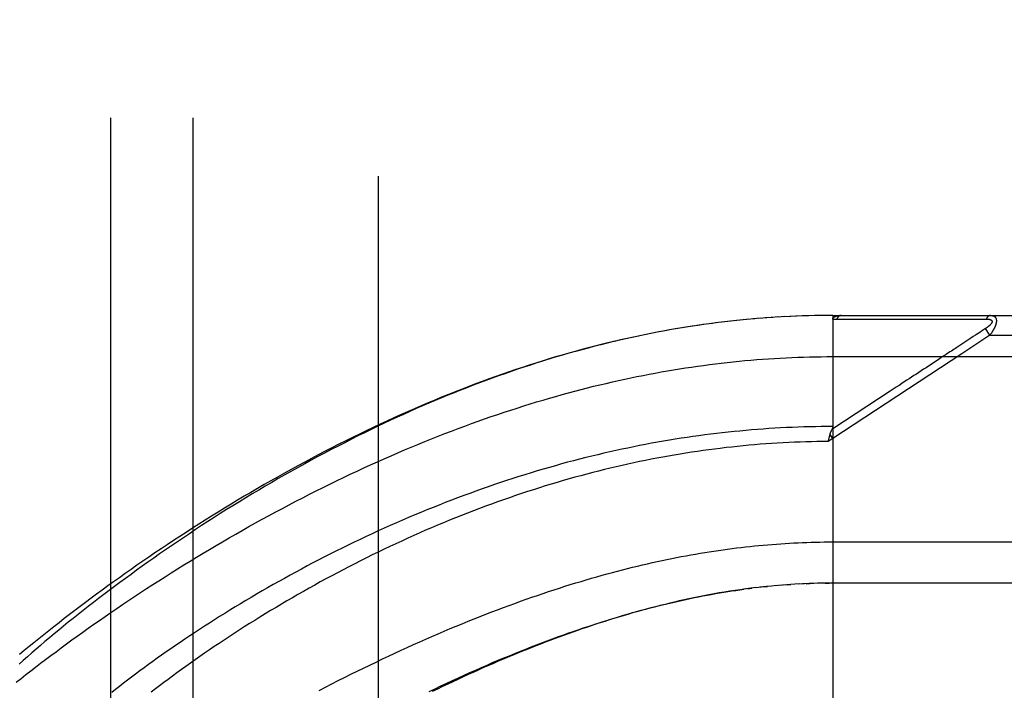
# Model space of a CAD drawing. Header units: inches. Extents: x 0 to 243, y 0 to 157.
# Tile 92 of 256: x 102.14 to 103.64, y 46.73 to 47.75. Entities that reach past the tile are written whole.
import ezdxf

# ---------------------------------------------------------------- set-up
doc = ezdxf.new("R2010")
doc.units = ezdxf.units.IN
doc.header["$LTSCALE"] = 13.357143
doc.header["$MEASUREMENT"] = 0
doc.linetypes.add('HIDDEN', pattern=[0.2, 0.1, -0.1])
for name, color, linetype in [('DEFAULT_2', 8, 'HIDDEN'), ('RIGHTHAND_DOOR_ASSEMBLY', 7, 'CONTINUOUS'), ('SUBPANEL', 7, 'CONTINUOUS')]:
    doc.layers.add(name, color=color, linetype=linetype)

msp = doc.modelspace()

# ---------------------------------------------------------------- linework, layer by layer
at = {"layer": 'DEFAULT_2', "color": 8, "linetype": 'HIDDEN'}
msp.add_line((102.6885, 111.6234), (102.6885, 42.5194), dxfattribs=at)
at = {"layer": 'RIGHTHAND_DOOR_ASSEMBLY', "color": 8, "linetype": 'HIDDEN'}
for p, q in [((103.3055, 47.2958), (103.2943, 47.2952)), ((103.3146, 47.2962), (103.3036, 47.2957)), ((103.3237, 47.2966), (103.313, 47.2962)), ((103.3328, 47.297), (103.3223, 47.2966)), ((103.3419, 47.2972), (103.3317, 47.2969)), ((103.351, 47.2974), (103.341, 47.2972)), ((103.36, 47.2976), (103.3503, 47.2974)), ((103.3691, 47.2977), (103.3596, 47.2976)), ((103.3782, 47.2977), (103.369, 47.2977)), ((103.3782, 47.2977), (104.252, 47.2977)), ((103.3782, 47.2977), (103.3782, 46.633)), ((103.1677, 47.2817), (103.1527, 47.2794)), ((103.1769, 47.2831), (103.1623, 47.2809)), ((103.1862, 47.2844), (103.1718, 47.2823)), ((103.1955, 47.2856), (103.1813, 47.2837)), ((103.2047, 47.2868), (103.1908, 47.285)), ((103.2139, 47.2879), (103.2002, 47.2863)), ((103.2231, 47.289), (103.2097, 47.2874)), ((103.2323, 47.29), (103.2191, 47.2886)), ((103.2415, 47.2909), (103.2286, 47.2896)), ((103.2507, 47.2918), (103.238, 47.2906)), ((103.2598, 47.2926), (103.2474, 47.2915)), ((103.269, 47.2934), (103.2568, 47.2924)), ((103.2781, 47.2941), (103.2662, 47.2932)), ((103.2872, 47.2947), (103.2755, 47.2939)), ((103.2963, 47.2953), (103.2849, 47.2946)), ((103.3842, 47.292), (103.4083, 47.292)), ((103.5769, 47.2921), (103.5806, 47.2921)), ((103.5806, 47.2921), (103.584, 47.2921)), ((103.584, 47.2921), (103.5872, 47.2921)), ((103.5872, 47.2921), (103.5919, 47.2921)), ((103.5919, 47.2921), (103.5949, 47.2922)), ((103.5949, 47.2922), (103.6111, 47.2922)), ((103.6165, 47.2677), (103.5739, 47.2396)), ((103.5913, 47.2655), (103.5876, 47.2631)), ((103.6013, 47.272), (103.5961, 47.2686)), ((103.6037, 47.2736), (103.6013, 47.272)), ((103.6099, 47.2777), (103.6037, 47.2736)), ((103.6165, 47.2677), (103.6099, 47.2777)), ((103.6165, 47.2677), (104.282, 47.2677)), ((103.5876, 47.2631), (103.5662, 47.249)), ((103.5739, 47.2396), (103.3782, 47.1109)), ((103.3782, 47.2352), (104.282, 47.2352)), ((103.54, 47.2318), (103.5197, 47.2184)), ((103.5197, 47.2184), (103.516, 47.216)), ((103.4652, 47.1826), (103.3962, 47.1373)), ((103.3962, 47.1373), (103.377, 47.1247)), ((103.3782, 47.1109), (103.3741, 47.1172)), ((103.3782, 47.1109), (103.3714, 47.1064)), ((103.3714, 47.1064), (103.3721, 47.1095)), ((103.3721, 47.1095), (103.3724, 47.1107)), ((103.3724, 47.1107), (103.3727, 47.1119)), ((103.3717, 46.9539), (104.282, 46.9539)), ((103.2495, 46.883), (103.2555, 46.8838)), ((103.27, 46.8855), (103.2615, 46.8845)), ((103.2734, 46.8859), (103.2794, 46.8865)), ((103.2998, 46.8883), (103.2912, 46.8876)), ((103.3069, 46.8888), (103.2971, 46.8881)), ((103.3088, 46.889), (103.3146, 46.8894)), ((103.328, 46.8902), (103.3205, 46.8897)), ((103.3351, 46.8905), (103.3263, 46.8901)), ((103.3379, 46.8906), (103.3436, 46.8908)), ((103.3567, 46.8912), (103.3494, 46.891)), ((103.3639, 46.8913), (103.3552, 46.8912)), ((103.3667, 46.8914), (103.3725, 46.8914)), ((104.252, 46.8914), (103.3782, 46.8914))]:
    msp.add_line(p, q, dxfattribs=at)
for points in [[(103.3782, 47.2919), (103.3782, 47.292), (103.3782, 47.2922), (103.3783, 47.2923), (103.3783, 47.2925), (103.3783, 47.2926), (103.3783, 47.2928), (103.3784, 47.2929), (103.3784, 47.2931), (103.3785, 47.2932), (103.3785, 47.2933), (103.3786, 47.2935), (103.3787, 47.2936), (103.3787, 47.2937), (103.3788, 47.2939), (103.3789, 47.294), (103.379, 47.2941), (103.3791, 47.2943), (103.3792, 47.2944), (103.3793, 47.2945), (103.3794, 47.2946), (103.3796, 47.2948), (103.3797, 47.2949), (103.3798, 47.295), (103.38, 47.2951), (103.3801, 47.2952), (103.3803, 47.2953), (103.3805, 47.2955), (103.3807, 47.2956), (103.3809, 47.2957), (103.3811, 47.2958), (103.3813, 47.2959), (103.3815, 47.296), (103.3817, 47.2961), (103.3819, 47.2962), (103.3822, 47.2963), (103.3825, 47.2964), (103.3827, 47.2965), (103.383, 47.2966), (103.3833, 47.2967), (103.3836, 47.2968), (103.384, 47.2969), (103.3843, 47.297), (103.3847, 47.2971), (103.3851, 47.2972), (103.3855, 47.2972), (103.3859, 47.2973), (103.3863, 47.2974), (103.3867, 47.2974), (103.3872, 47.2975), (103.3877, 47.2975), (103.3882, 47.2976), (103.3887, 47.2976), (103.3892, 47.2977), (103.3898, 47.2977), (103.3904, 47.2977), (103.3909, 47.2977)], [(103.3909, 47.2977), (103.3907, 47.2977), (103.3905, 47.2977), (103.3903, 47.2977), (103.39, 47.2976), (103.3898, 47.2976), (103.3896, 47.2975), (103.3894, 47.2974), (103.3891, 47.2974), (103.3889, 47.2973), (103.3887, 47.2972), (103.3885, 47.2971), (103.3883, 47.297), (103.3881, 47.2968), (103.3878, 47.2967), (103.3876, 47.2965), (103.3874, 47.2964), (103.3872, 47.2962), (103.387, 47.296), (103.3868, 47.2958), (103.3866, 47.2956), (103.3864, 47.2954), (103.3862, 47.2952), (103.3861, 47.295), (103.3859, 47.2948), (103.3857, 47.2945), (103.3855, 47.2943), (103.3853, 47.294), (103.3852, 47.2938), (103.385, 47.2935), (103.3848, 47.2932), (103.3847, 47.2929), (103.3845, 47.2926), (103.3844, 47.2923), (103.3842, 47.292)], [(103.6177, 47.2977), (103.6175, 47.2977), (103.6173, 47.2977), (103.6171, 47.2977), (103.6168, 47.2976), (103.6166, 47.2976), (103.6164, 47.2975), (103.6162, 47.2975), (103.616, 47.2974), (103.6157, 47.2973), (103.6155, 47.2972), (103.6153, 47.2971), (103.6151, 47.297), (103.6149, 47.2969), (103.6147, 47.2967), (103.6145, 47.2966), (103.6143, 47.2964), (103.6141, 47.2963), (103.6139, 47.2961), (103.6137, 47.2959), (103.6135, 47.2957), (103.6133, 47.2955), (103.6131, 47.2953), (103.6129, 47.2951), (103.6127, 47.2949), (103.6125, 47.2946), (103.6124, 47.2944), (103.6122, 47.2942), (103.612, 47.2939), (103.6119, 47.2936), (103.6117, 47.2934), (103.6115, 47.2931), (103.6114, 47.2928), (103.6112, 47.2925), (103.6111, 47.2922)], [(103.6177, 47.2977), (103.6182, 47.2977), (103.6186, 47.2977), (103.619, 47.2976), (103.6194, 47.2976), (103.6198, 47.2976), (103.6201, 47.2975), (103.6204, 47.2974), (103.6208, 47.2973), (103.6211, 47.2973), (103.6214, 47.2972), (103.6216, 47.2971), (103.6219, 47.297), (103.6222, 47.2969), (103.6224, 47.2967), (103.6227, 47.2966), (103.6229, 47.2965), (103.6231, 47.2964), (103.6233, 47.2962), (103.6235, 47.2961), (103.6237, 47.296), (103.6239, 47.2958), (103.624, 47.2957), (103.6242, 47.2955), (103.6244, 47.2953), (103.6245, 47.2952), (103.6247, 47.295), (103.6248, 47.2948), (103.6249, 47.2947), (103.6251, 47.2945), (103.6252, 47.2943), (103.6253, 47.2941), (103.6254, 47.2939), (103.6255, 47.2937), (103.6256, 47.2936), (103.6257, 47.2934), (103.6258, 47.2932), (103.6259, 47.2929), (103.6259, 47.2927), (103.626, 47.2925), (103.6261, 47.2923), (103.6261, 47.2921), (103.6262, 47.2919), (103.6262, 47.2916), (103.6263, 47.2914), (103.6263, 47.2912), (103.6263, 47.2909), (103.6264, 47.2907), (103.6264, 47.2904), (103.6264, 47.2902), (103.6264, 47.2899), (103.6264, 47.2897), (103.6264, 47.2894), (103.6264, 47.2891), (103.6264, 47.2889), (103.6264, 47.2886), (103.6264, 47.2883), (103.6264, 47.288), (103.6263, 47.2877), (103.6263, 47.2874), (103.6262, 47.2871), (103.6262, 47.2868), (103.6261, 47.2865), (103.6261, 47.2862), (103.626, 47.2859), (103.626, 47.2856), (103.6259, 47.2853), (103.6258, 47.2849), (103.6257, 47.2846), (103.6256, 47.2843), (103.6255, 47.2839), (103.6254, 47.2836), (103.6253, 47.2832), (103.6252, 47.2829), (103.625, 47.2825), (103.6249, 47.2821), (103.6248, 47.2818), (103.6246, 47.2814), (103.6245, 47.281), (103.6243, 47.2806), (103.6241, 47.2802), (103.6239, 47.2798), (103.6238, 47.2794), (103.6236, 47.279), (103.6234, 47.2785), (103.6231, 47.2781), (103.6229, 47.2777), (103.6227, 47.2772), (103.6224, 47.2767), (103.6222, 47.2763), (103.6219, 47.2758), (103.6216, 47.2753), (103.6213, 47.2748), (103.621, 47.2743), (103.6207, 47.2737), (103.6204, 47.2732), (103.62, 47.2726), (103.6196, 47.2721), (103.6193, 47.2715), (103.6188, 47.2709), (103.6184, 47.2703), (103.618, 47.2696), (103.6175, 47.269), (103.617, 47.2684), (103.6165, 47.2677)], [(103.3782, 47.2919), (103.3792, 47.2919), (103.3802, 47.292), (103.3812, 47.292), (103.3822, 47.292), (103.3832, 47.292), (103.3842, 47.292)], [(103.4083, 47.292), (103.4136, 47.292), (103.4188, 47.292), (103.4238, 47.292), (103.4287, 47.292), (103.4336, 47.292), (103.4383, 47.292), (103.4429, 47.292), (103.4473, 47.292), (103.4516, 47.292), (103.4557, 47.292), (103.4597, 47.292), (103.4635, 47.292), (103.4674, 47.292), (103.4712, 47.292), (103.4749, 47.2921), (103.4787, 47.2921), (103.4902, 47.2921)], [(103.4902, 47.2921), (103.4939, 47.2921), (103.4976, 47.2921), (103.5011, 47.2921), (103.5045, 47.2921), (103.5078, 47.2921), (103.5109, 47.2921), (103.5195, 47.2921)], [(103.5195, 47.2921), (103.5221, 47.2921), (103.5247, 47.2921), (103.5273, 47.2921), (103.5299, 47.2921), (103.5325, 47.2921), (103.5376, 47.2921)], [(103.5376, 47.2921), (103.5402, 47.2921), (103.5428, 47.2921), (103.5479, 47.2921)], [(103.5479, 47.2921), (103.5505, 47.2921), (103.5531, 47.2921), (103.5557, 47.2921), (103.5707, 47.2921)], [(103.5707, 47.2921), (103.5728, 47.2921), (103.5769, 47.2921)], [(103.6111, 47.2922), (103.6115, 47.2922), (103.612, 47.2922), (103.6124, 47.2922), (103.6128, 47.2922), (103.6131, 47.2922), (103.6135, 47.2921), (103.6138, 47.2921), (103.6141, 47.2921), (103.6145, 47.292), (103.6147, 47.292), (103.615, 47.2919), (103.6153, 47.2919), (103.6156, 47.2918), (103.6158, 47.2918), (103.616, 47.2917), (103.6163, 47.2917), (103.6165, 47.2916), (103.6167, 47.2916), (103.6169, 47.2915), (103.6171, 47.2914), (103.6173, 47.2914), (103.6174, 47.2913), (103.6176, 47.2912), (103.6178, 47.2911), (103.6179, 47.2911), (103.6181, 47.291), (103.6182, 47.2909), (103.6183, 47.2908), (103.6185, 47.2907), (103.6186, 47.2907), (103.6187, 47.2906), (103.6188, 47.2905), (103.6189, 47.2904), (103.619, 47.2903), (103.6191, 47.2902), (103.6192, 47.2901), (103.6193, 47.29), (103.6193, 47.2899), (103.6194, 47.2898), (103.6195, 47.2897), (103.6195, 47.2896), (103.6196, 47.2895), (103.6196, 47.2894), (103.6197, 47.2893), (103.6197, 47.2892), (103.6198, 47.2891), (103.6198, 47.2889), (103.6198, 47.2888), (103.6198, 47.2887), (103.6198, 47.2886), (103.6198, 47.2885), (103.6198, 47.2883), (103.6198, 47.2882), (103.6198, 47.2881), (103.6198, 47.2879), (103.6198, 47.2878), (103.6198, 47.2877), (103.6197, 47.2875), (103.6197, 47.2874), (103.6197, 47.2872), (103.6196, 47.2871), (103.6196, 47.287), (103.6195, 47.2868), (103.6194, 47.2867), (103.6194, 47.2865), (103.6193, 47.2863), (103.6192, 47.2862), (103.6191, 47.286), (103.619, 47.2859), (103.6189, 47.2857), (103.6188, 47.2855), (103.6187, 47.2854), (103.6186, 47.2852), (103.6185, 47.285), (103.6183, 47.2848), (103.6182, 47.2846), (103.618, 47.2845), (103.6179, 47.2843), (103.6177, 47.2841), (103.6175, 47.2839), (103.6174, 47.2837), (103.6172, 47.2835), (103.617, 47.2833), (103.6168, 47.2831), (103.6165, 47.2829), (103.6163, 47.2826), (103.6161, 47.2824), (103.6158, 47.2822), (103.6156, 47.282), (103.6153, 47.2817), (103.615, 47.2815), (103.6147, 47.2812), (103.6144, 47.281), (103.6141, 47.2807), (103.6138, 47.2804), (103.6134, 47.2802), (103.613, 47.2799), (103.6126, 47.2796), (103.6122, 47.2793), (103.6118, 47.279), (103.6114, 47.2787), (103.6109, 47.2784), (103.6104, 47.278), (103.6099, 47.2777)], [(103.1584, 47.2803), (103.1491, 47.2788), (103.1397, 47.2772), (103.1304, 47.2756), (103.121, 47.2739), (103.1117, 47.2721), (103.1022, 47.2703), (103.0928, 47.2684), (103.0834, 47.2664), (103.0739, 47.2644), (103.0644, 47.2623), (103.0549, 47.2601), (103.0454, 47.2579), (103.0358, 47.2556), (103.0263, 47.2532), (103.0167, 47.2508), (103.007, 47.2482), (102.9974, 47.2457), (102.9877, 47.243), (102.978, 47.2403), (102.9683, 47.2375), (102.9586, 47.2346), (102.9488, 47.2317), (102.939, 47.2287), (102.9292, 47.2256), (102.9194, 47.2224), (102.9097, 47.2192), (102.9, 47.216), (102.8903, 47.2127), (102.8806, 47.2093), (102.8709, 47.2059), (102.8613, 47.2024), (102.8517, 47.1989), (102.8421, 47.1953), (102.8326, 47.1917), (102.823, 47.188), (102.8134, 47.1842), (102.8038, 47.1804), (102.7942, 47.1765), (102.7847, 47.1726), (102.7751, 47.1686), (102.7655, 47.1645), (102.7559, 47.1604), (102.7462, 47.1562), (102.7366, 47.1519), (102.7269, 47.1476), (102.7172, 47.1431), (102.7074, 47.1386), (102.6976, 47.1341), (102.6878, 47.1294), (102.6779, 47.1246), (102.6679, 47.1197), (102.6578, 47.1148), (102.6478, 47.1098), (102.6377, 47.1046), (102.6276, 47.0994), (102.6174, 47.0942), (102.6073, 47.0888), (102.5972, 47.0834), (102.587, 47.078), (102.577, 47.0725), (102.5669, 47.0669), (102.5569, 47.0613), (102.5469, 47.0557), (102.5369, 47.05), (102.527, 47.0442), (102.5171, 47.0385), (102.5072, 47.0326), (102.4974, 47.0268), (102.4876, 47.0209), (102.4779, 47.0149), (102.4682, 47.009), (102.4586, 47.003), (102.449, 46.9969), (102.4395, 46.9909), (102.4301, 46.9848), (102.4207, 46.9787), (102.4113, 46.9726), (102.4021, 46.9665), (102.3929, 46.9604), (102.3838, 46.9542), (102.3747, 46.948), (102.3657, 46.9419), (102.3568, 46.9357), (102.348, 46.9295), (102.3392, 46.9234), (102.3306, 46.9172), (102.322, 46.911), (102.3135, 46.9048), (102.305, 46.8987), (102.2967, 46.8925), (102.2885, 46.8864), (102.2803, 46.8803), (102.2723, 46.8742), (102.2643, 46.8681), (102.2564, 46.862), (102.2486, 46.856), (102.2409, 46.8499), (102.2333, 46.8439), (102.2258, 46.8379), (102.2184, 46.832), (102.2111, 46.8261), (102.2039, 46.8202), (102.1968, 46.8143), (102.1898, 46.8085), (102.1829, 46.8027), (102.1761, 46.7969), (102.1694, 46.7912), (102.1628, 46.7855), (102.1563, 46.7798), (102.1499, 46.7742), (102.1436, 46.7686)], [(103.1527, 47.2794), (103.1432, 47.2778), (103.1336, 47.2762), (103.124, 47.2744), (103.1144, 47.2727), (103.1048, 47.2708), (103.0951, 47.2689), (103.0855, 47.2669), (103.0758, 47.2648), (103.0661, 47.2627), (103.0563, 47.2605), (103.0466, 47.2582), (103.0368, 47.2559), (103.027, 47.2535), (103.0172, 47.251), (103.0073, 47.2485), (102.9975, 47.2458), (102.9876, 47.2431), (102.9776, 47.2404), (102.9677, 47.2375), (102.9577, 47.2346), (102.9477, 47.2316), (102.9377, 47.2285), (102.9277, 47.2254), (102.9176, 47.2222), (102.9075, 47.2189), (102.8974, 47.2155), (102.8873, 47.2121), (102.8771, 47.2085), (102.867, 47.2049), (102.8568, 47.2013), (102.8465, 47.1975), (102.8363, 47.1937), (102.826, 47.1898), (102.8158, 47.1859), (102.8055, 47.1818), (102.7951, 47.1777), (102.7848, 47.1735), (102.7745, 47.1692), (102.7641, 47.1649), (102.7537, 47.1605), (102.7434, 47.156), (102.733, 47.1514), (102.7226, 47.1468), (102.7121, 47.1421), (102.7017, 47.1373), (102.6913, 47.1325), (102.6809, 47.1276), (102.6705, 47.1226), (102.6601, 47.1176), (102.6496, 47.1125), (102.6392, 47.1073), (102.6288, 47.1021), (102.6184, 47.0968), (102.6081, 47.0915), (102.5977, 47.086), (102.5874, 47.0806), (102.577, 47.0751), (102.5667, 47.0695), (102.5565, 47.0639), (102.5462, 47.0582), (102.536, 47.0525), (102.5258, 47.0467), (102.5156, 47.0409), (102.5055, 47.0351), (102.4954, 47.0292), (102.4853, 47.0232), (102.4753, 47.0173), (102.4653, 47.0113), (102.4554, 47.0052), (102.4455, 46.9992), (102.4357, 46.9931), (102.4259, 46.987), (102.4162, 46.9808), (102.4066, 46.9747), (102.397, 46.9685), (102.3874, 46.9623), (102.3779, 46.9561), (102.3685, 46.9498), (102.3592, 46.9436), (102.3499, 46.9373), (102.3407, 46.9311), (102.3316, 46.9248), (102.3225, 46.9185), (102.3135, 46.9123), (102.3046, 46.906), (102.2958, 46.8997), (102.2871, 46.8935), (102.2784, 46.8872), (102.2698, 46.881), (102.2613, 46.8747), (102.2529, 46.8685), (102.2446, 46.8623), (102.2363, 46.8561), (102.2282, 46.8499), (102.2201, 46.8437), (102.2122, 46.8376), (102.2043, 46.8314), (102.1965, 46.8253), (102.1888, 46.8192), (102.1811, 46.8132), (102.1736, 46.8071), (102.1662, 46.8011), (102.1589, 46.7951), (102.1516, 46.7891), (102.1445, 46.7832)], [(103.5961, 47.2686), (103.5946, 47.2676), (103.5913, 47.2655)], [(103.5662, 47.249), (103.5642, 47.2477), (103.5622, 47.2464), (103.5602, 47.2451), (103.5582, 47.2437), (103.556, 47.2423), (103.5537, 47.2408), (103.5513, 47.2392), (103.5487, 47.2375), (103.5459, 47.2357), (103.54, 47.2318)], [(102.1395, 46.7412), (102.1467, 46.7469), (102.154, 46.7526), (102.1613, 46.7584), (102.1688, 46.7641), (102.1764, 46.7699), (102.184, 46.7757), (102.1918, 46.7816), (102.1997, 46.7874), (102.2076, 46.7933), (102.2156, 46.7992), (102.2238, 46.8052), (102.232, 46.8111), (102.2403, 46.8171), (102.2487, 46.823), (102.2572, 46.829), (102.2657, 46.835), (102.2744, 46.841), (102.2831, 46.847), (102.2919, 46.8531), (102.3008, 46.8591), (102.3098, 46.8651), (102.3189, 46.8711), (102.328, 46.8771), (102.3372, 46.8832), (102.3465, 46.8892), (102.3558, 46.8952), (102.3652, 46.9012), (102.3746, 46.9071), (102.3842, 46.9131), (102.3938, 46.9191), (102.4034, 46.925), (102.4131, 46.9309), (102.4229, 46.9368), (102.4327, 46.9427), (102.4425, 46.9485), (102.4524, 46.9543), (102.4624, 46.9601), (102.4724, 46.9658), (102.4824, 46.9715), (102.4925, 46.9772), (102.5026, 46.9828), (102.5127, 46.9884), (102.5229, 46.994), (102.5331, 46.9995), (102.5433, 47.0049), (102.5535, 47.0103), (102.5638, 47.0157), (102.574, 47.021), (102.5843, 47.0263), (102.5946, 47.0315), (102.6049, 47.0366), (102.6152, 47.0417), (102.6255, 47.0467), (102.6358, 47.0517), (102.6461, 47.0566), (102.6565, 47.0614), (102.6668, 47.0662), (102.6771, 47.0709), (102.6874, 47.0756), (102.6977, 47.0801), (102.708, 47.0847), (102.7182, 47.0891), (102.7285, 47.0935), (102.7387, 47.0978), (102.7489, 47.102), (102.7591, 47.1062), (102.7693, 47.1103), (102.7795, 47.1143), (102.7896, 47.1183), (102.7997, 47.1222), (102.8098, 47.126), (102.8199, 47.1298), (102.83, 47.1335), (102.84, 47.1371), (102.85, 47.1406), (102.8599, 47.1441), (102.8699, 47.1475), (102.8798, 47.1508), (102.8897, 47.154), (102.8995, 47.1572), (102.9093, 47.1603), (102.9191, 47.1634), (102.9289, 47.1664), (102.9386, 47.1693), (102.9483, 47.1721), (102.958, 47.1749), (102.9676, 47.1776), (102.9773, 47.1802), (102.9868, 47.1828), (102.9964, 47.1853), (103.0059, 47.1877), (103.0154, 47.1901), (103.0249, 47.1924), (103.0343, 47.1946), (103.0438, 47.1968), (103.0531, 47.1989), (103.0625, 47.2009), (103.0718, 47.2029), (103.0811, 47.2048), (103.0904, 47.2067), (103.0997, 47.2085), (103.1089, 47.2102), (103.1181, 47.2119), (103.1273, 47.2135), (103.1365, 47.215), (103.1456, 47.2165), (103.1548, 47.218), (103.1639, 47.2193), (103.1729, 47.2206), (103.182, 47.2219), (103.191, 47.2231), (103.2001, 47.2242), (103.2091, 47.2253), (103.2181, 47.2263), (103.2271, 47.2273), (103.236, 47.2282), (103.245, 47.2291), (103.2539, 47.2299), (103.2629, 47.2306), (103.2718, 47.2313), (103.2807, 47.2319), (103.2896, 47.2325), (103.2985, 47.233), (103.3073, 47.2335), (103.3162, 47.2339)], [(103.3162, 47.2339), (103.3251, 47.2342), (103.334, 47.2345), (103.3428, 47.2348), (103.3517, 47.235), (103.3605, 47.2351), (103.3694, 47.2352), (103.3782, 47.2352)], [(103.516, 47.216), (103.505, 47.2088), (103.5013, 47.2064), (103.4977, 47.204), (103.494, 47.2016), (103.4904, 47.1992), (103.4866, 47.1967), (103.4828, 47.1942), (103.4787, 47.1915), (103.4745, 47.1888), (103.47, 47.1858), (103.4652, 47.1826)], [(103.3782, 47.129), (103.3694, 47.129), (103.3607, 47.1289), (103.3519, 47.1288), (103.3431, 47.1286), (103.3343, 47.1284), (103.3255, 47.1281), (103.3167, 47.1278), (103.3079, 47.1274), (103.2991, 47.1269), (103.2903, 47.1264), (103.2814, 47.1259), (103.2726, 47.1253), (103.2638, 47.1246), (103.2549, 47.1239), (103.2461, 47.1232), (103.2372, 47.1223), (103.2284, 47.1215), (103.2195, 47.1206), (103.2106, 47.1196), (103.2017, 47.1186), (103.1928, 47.1175), (103.1839, 47.1163), (103.175, 47.1151), (103.1661, 47.1139), (103.1571, 47.1126), (103.1482, 47.1112), (103.1392, 47.1098), (103.1303, 47.1084), (103.1213, 47.1068), (103.1123, 47.1053), (103.1033, 47.1036), (103.0943, 47.1019), (103.0852, 47.1002), (103.0762, 47.0984), (103.0671, 47.0965), (103.0581, 47.0946), (103.049, 47.0926), (103.0399, 47.0906), (103.0308, 47.0885), (103.0216, 47.0864), (103.0125, 47.0842), (103.0034, 47.0819), (102.9942, 47.0796), (102.985, 47.0772), (102.9758, 47.0748), (102.9666, 47.0723), (102.9574, 47.0697), (102.9482, 47.0671), (102.939, 47.0644), (102.9297, 47.0617), (102.9205, 47.0589), (102.9112, 47.056), (102.902, 47.0531), (102.8927, 47.0502), (102.8834, 47.0471), (102.8741, 47.044), (102.8648, 47.0409), (102.8555, 47.0377), (102.8462, 47.0344), (102.8369, 47.0311), (102.8276, 47.0277), (102.8183, 47.0243), (102.8089, 47.0208), (102.7996, 47.0173), (102.7903, 47.0137), (102.781, 47.01), (102.7717, 47.0063), (102.7624, 47.0025), (102.7531, 46.9987), (102.7439, 46.9949), (102.7346, 46.9909), (102.7254, 46.987), (102.7162, 46.9829), (102.7069, 46.9789), (102.6978, 46.9748), (102.6886, 46.9706), (102.6794, 46.9664), (102.6703, 46.9622), (102.6612, 46.9579), (102.6522, 46.9535), (102.6431, 46.9492), (102.6341, 46.9447), (102.6251, 46.9403), (102.6162, 46.9358), (102.6073, 46.9313), (102.5985, 46.9267), (102.5896, 46.9221), (102.5809, 46.9175), (102.5721, 46.9129), (102.5634, 46.9082), (102.5548, 46.9035), (102.5462, 46.8987), (102.5377, 46.894), (102.5292, 46.8892), (102.5208, 46.8844), (102.5124, 46.8796), (102.5041, 46.8748), (102.4959, 46.8699), (102.4877, 46.8651), (102.4796, 46.8602), (102.4716, 46.8554), (102.4636, 46.8505), (102.4557, 46.8456), (102.4479, 46.8407), (102.4401, 46.8358), (102.4324, 46.8309), (102.4248, 46.826), (102.4173, 46.8211), (102.4098, 46.8162), (102.4025, 46.8113), (102.3952, 46.8064), (102.388, 46.8016), (102.3808, 46.7967), (102.3738, 46.7918), (102.3668, 46.787), (102.3599, 46.7822), (102.3531, 46.7774), (102.3464, 46.7725), (102.3398, 46.7678), (102.3333, 46.763), (102.3269, 46.7582), (102.3205, 46.7535), (102.3142, 46.7488), (102.3081, 46.7441), (102.302, 46.7395), (102.296, 46.7348), (102.2901, 46.7302), (102.2843, 46.7256)], [(103.3727, 47.1119), (103.373, 47.1131), (103.3732, 47.1137), (103.3733, 47.1143), (103.3735, 47.1149), (103.3736, 47.1155), (103.3738, 47.116), (103.374, 47.1166), (103.3741, 47.1172)], [(103.3741, 47.1172), (103.3743, 47.1178), (103.3745, 47.1183), (103.3747, 47.1189), (103.3749, 47.1195), (103.375, 47.12), (103.3752, 47.1206), (103.3754, 47.1211), (103.3757, 47.1217), (103.3759, 47.1222), (103.3761, 47.1227), (103.3763, 47.1232), (103.3765, 47.1237), (103.3768, 47.1242)], [(103.3782, 47.129), (103.3782, 47.1288), (103.3782, 47.1286), (103.3782, 47.1284), (103.3782, 47.1282), (103.3781, 47.128), (103.3781, 47.1278), (103.3781, 47.1276), (103.378, 47.1273), (103.378, 47.1271), (103.3779, 47.1269), (103.3778, 47.1267), (103.3778, 47.1265), (103.3777, 47.1263), (103.3776, 47.126), (103.3775, 47.1258), (103.3774, 47.1256), (103.3773, 47.1254), (103.3772, 47.1251), (103.3771, 47.1249), (103.3768, 47.1242)], [(103.3714, 47.1064), (103.3628, 47.1063), (103.3542, 47.1062), (103.3457, 47.106), (103.3371, 47.1058), (103.3285, 47.1055), (103.3199, 47.1052), (103.3113, 47.1048), (103.3027, 47.1044), (103.294, 47.1039), (103.2854, 47.1033), (103.2768, 47.1027), (103.2682, 47.1021), (103.2596, 47.1014), (103.2509, 47.1006), (103.2423, 47.0998), (103.2336, 47.099), (103.225, 47.098), (103.2163, 47.0971), (103.2076, 47.096), (103.1989, 47.0949), (103.1902, 47.0938), (103.1815, 47.0926), (103.1728, 47.0914), (103.1641, 47.0901), (103.1554, 47.0887), (103.1466, 47.0873), (103.1378, 47.0858), (103.1291, 47.0843), (103.1203, 47.0827), (103.1115, 47.0811), (103.1027, 47.0794), (103.0939, 47.0776), (103.085, 47.0758), (103.0762, 47.0739), (103.0674, 47.072), (103.0585, 47.07), (103.0496, 47.068), (103.0407, 47.0659), (103.0318, 47.0637), (103.0229, 47.0615), (103.014, 47.0592), (103.005, 47.0569), (102.9961, 47.0545), (102.9871, 47.0521), (102.9781, 47.0495), (102.9691, 47.047), (102.9601, 47.0443), (102.9511, 47.0416), (102.9421, 47.0389), (102.9331, 47.0361), (102.924, 47.0332), (102.915, 47.0303), (102.9059, 47.0273), (102.8968, 47.0242), (102.8878, 47.0211), (102.8787, 47.018), (102.8696, 47.0147), (102.8605, 47.0115), (102.8514, 47.0081), (102.8423, 47.0047), (102.8332, 47.0013), (102.8241, 46.9977), (102.815, 46.9942), (102.8059, 46.9905), (102.7969, 46.9868), (102.7878, 46.9831), (102.7787, 46.9793), (102.7696, 46.9755), (102.7605, 46.9716), (102.7515, 46.9676), (102.7424, 46.9636), (102.7334, 46.9595), (102.7244, 46.9554), (102.7154, 46.9513), (102.7064, 46.9471), (102.6975, 46.9428), (102.6885, 46.9385), (102.6796, 46.9342), (102.6707, 46.9298), (102.6619, 46.9253), (102.653, 46.9209), (102.6442, 46.9164), (102.6354, 46.9118), (102.6267, 46.9072), (102.618, 46.9026), (102.6093, 46.8979), (102.6007, 46.8932), (102.5922, 46.8885), (102.5836, 46.8838), (102.5751, 46.879), (102.5667, 46.8742), (102.5583, 46.8694), (102.55, 46.8645), (102.5417, 46.8596), (102.5335, 46.8547), (102.5253, 46.8498), (102.5172, 46.8449), (102.5091, 46.84), (102.5012, 46.835), (102.4932, 46.83), (102.4854, 46.8251), (102.4776, 46.8201), (102.4699, 46.8151), (102.4622, 46.8101), (102.4547, 46.8051), (102.4472, 46.8001), (102.4397, 46.7951), (102.4324, 46.7901), (102.4251, 46.7851), (102.4179, 46.7801), (102.4108, 46.7752), (102.4038, 46.7702), (102.3968, 46.7652), (102.39, 46.7603), (102.3832, 46.7553), (102.3765, 46.7504), (102.3699, 46.7455), (102.3634, 46.7406), (102.3569, 46.7358), (102.3506, 46.7309), (102.3443, 46.7261)], [(103.2255, 46.944), (103.2323, 46.9449), (103.2391, 46.9457), (103.2459, 46.9465), (103.2527, 46.9472), (103.2594, 46.9479), (103.2661, 46.9486), (103.2728, 46.9492), (103.2795, 46.9498), (103.2862, 46.9503), (103.2928, 46.9508), (103.2994, 46.9513), (103.306, 46.9517), (103.3127, 46.9521), (103.3192, 46.9525), (103.3258, 46.9528), (103.3324, 46.953), (103.339, 46.9533), (103.3455, 46.9535), (103.3521, 46.9537), (103.3586, 46.9538), (103.3651, 46.9539), (103.3717, 46.9539)], [(102.5991, 46.7286), (102.6087, 46.7336), (102.6183, 46.7386), (102.628, 46.7435), (102.6376, 46.7483), (102.6472, 46.7531), (102.6567, 46.7579), (102.6663, 46.7626), (102.6759, 46.7672), (102.6854, 46.7718), (102.6949, 46.7764), (102.7044, 46.7808), (102.7139, 46.7853), (102.7233, 46.7896), (102.7327, 46.7939), (102.7421, 46.7982), (102.7515, 46.8023), (102.7608, 46.8065), (102.7701, 46.8105), (102.7793, 46.8145), (102.7886, 46.8185), (102.7977, 46.8224), (102.8069, 46.8262), (102.816, 46.8299), (102.825, 46.8336), (102.834, 46.8372), (102.843, 46.8408), (102.8519, 46.8443), (102.8608, 46.8477), (102.8696, 46.8511), (102.8784, 46.8544), (102.8872, 46.8576), (102.8958, 46.8608), (102.9045, 46.8639), (102.9131, 46.867), (102.9216, 46.87), (102.9301, 46.8729), (102.9386, 46.8758), (102.9469, 46.8786), (102.9553, 46.8813), (102.9636, 46.884), (102.9718, 46.8867), (102.98, 46.8892), (102.9882, 46.8917), (102.9963, 46.8942), (103.0043, 46.8966), (103.0123, 46.8989), (103.0203, 46.9012), (103.0282, 46.9034), (103.036, 46.9056), (103.0438, 46.9077), (103.0516, 46.9097), (103.0593, 46.9117), (103.067, 46.9137), (103.0746, 46.9156), (103.0821, 46.9174), (103.0897, 46.9192), (103.0972, 46.9209), (103.1046, 46.9226), (103.112, 46.9242), (103.1194, 46.9258), (103.1267, 46.9274), (103.134, 46.9288), (103.1412, 46.9303), (103.1484, 46.9317), (103.1556, 46.933), (103.1628, 46.9343), (103.1699, 46.9356), (103.1769, 46.9368), (103.1839, 46.9379), (103.1909, 46.9391), (103.1979, 46.9401), (103.2049, 46.9412), (103.2118, 46.9422), (103.2187, 46.9431), (103.2255, 46.944)], [(102.766, 46.7271), (102.7749, 46.7313), (102.7838, 46.7356), (102.7927, 46.7397), (102.8015, 46.7438), (102.8103, 46.7478), (102.8191, 46.7518), (102.8278, 46.7557), (102.8365, 46.7596), (102.8451, 46.7634), (102.8537, 46.7671), (102.8622, 46.7708), (102.8707, 46.7744), (102.8791, 46.7779), (102.8875, 46.7814), (102.8959, 46.7848), (102.9042, 46.7881), (102.9124, 46.7914), (102.9206, 46.7946), (102.9288, 46.7978), (102.9369, 46.8009), (102.9449, 46.8039), (102.9529, 46.8069), (102.9608, 46.8098), (102.9687, 46.8126), (102.9765, 46.8154), (102.9843, 46.8181), (102.992, 46.8208), (102.9996, 46.8234), (103.0073, 46.8259), (103.0148, 46.8284), (103.0223, 46.8309), (103.0298, 46.8332), (103.0371, 46.8355), (103.0445, 46.8378), (103.0518, 46.84), (103.059, 46.8422), (103.0662, 46.8442), (103.0733, 46.8463), (103.0804, 46.8483), (103.0875, 46.8502), (103.0944, 46.8521), (103.1014, 46.8539), (103.1083, 46.8557), (103.1151, 46.8574), (103.1219, 46.8591), (103.1287, 46.8607), (103.1354, 46.8623), (103.142, 46.8638), (103.1486, 46.8653), (103.1552, 46.8667), (103.1618, 46.8681), (103.1683, 46.8695), (103.1747, 46.8708), (103.1811, 46.872), (103.1875, 46.8732), (103.1938, 46.8744), (103.2002, 46.8755), (103.2064, 46.8766), (103.2127, 46.8776), (103.2189, 46.8786), (103.225, 46.8796), (103.2312, 46.8805)], [(103.2461, 46.8826), (103.238, 46.8815), (103.23, 46.8803), (103.222, 46.8791), (103.214, 46.8778), (103.2061, 46.8765), (103.1983, 46.8751), (103.1904, 46.8737), (103.1827, 46.8723), (103.1751, 46.8708), (103.1675, 46.8692), (103.16, 46.8677), (103.1527, 46.8661), (103.1453, 46.8644), (103.1381, 46.8628), (103.1309, 46.8611), (103.1237, 46.8593), (103.1165, 46.8575), (103.1094, 46.8557), (103.1023, 46.8539), (103.0952, 46.852), (103.0881, 46.8501), (103.0811, 46.8481), (103.0741, 46.8462), (103.0671, 46.8441), (103.0601, 46.8421), (103.0531, 46.84), (103.0461, 46.8379), (103.0392, 46.8357), (103.0322, 46.8335), (103.0253, 46.8313), (103.0184, 46.829), (103.0115, 46.8267), (103.0045, 46.8244), (102.9976, 46.822), (102.9907, 46.8196), (102.9837, 46.8172), (102.9767, 46.8147), (102.9698, 46.8122), (102.9628, 46.8096), (102.9557, 46.807), (102.9487, 46.8044), (102.9417, 46.8017), (102.9346, 46.799), (102.9275, 46.7962), (102.9204, 46.7934), (102.9132, 46.7905), (102.9061, 46.7876), (102.8988, 46.7847), (102.8916, 46.7817), (102.8843, 46.7786), (102.877, 46.7755), (102.8697, 46.7724), (102.8623, 46.7692), (102.8549, 46.766), (102.8475, 46.7627), (102.84, 46.7594), (102.8325, 46.756), (102.8249, 46.7526), (102.8173, 46.7491), (102.8096, 46.7455), (102.8019, 46.7419), (102.7941, 46.7382), (102.7863, 46.7345), (102.7784, 46.7307), (102.7704, 46.7269)], [(103.2312, 46.8805), (103.2373, 46.8814), (103.2434, 46.8822)], [(103.2621, 46.8846), (103.2541, 46.8836), (103.2434, 46.8822)], [(103.2926, 46.8877), (103.2853, 46.887), (103.2778, 46.8863), (103.2675, 46.8852)], [(103.3209, 46.8898), (103.3139, 46.8893), (103.303, 46.8886)], [(103.3495, 46.891), (103.3423, 46.8908), (103.3321, 46.8904)], [(103.3782, 46.8914), (103.3711, 46.8914), (103.361, 46.8913)]]:
    msp.add_lwpolyline(points, dxfattribs=at)
at = {"layer": 'SUBPANEL', "color": 8, "linetype": 'HIDDEN'}
for p, q in [((102.2822, 109.0402), (102.2822, 45.1027)), ((102.4072, 109.0402), (102.4072, 45.1027))]:
    msp.add_line(p, q, dxfattribs=at)

doc.saveas('drawing.dxf')
